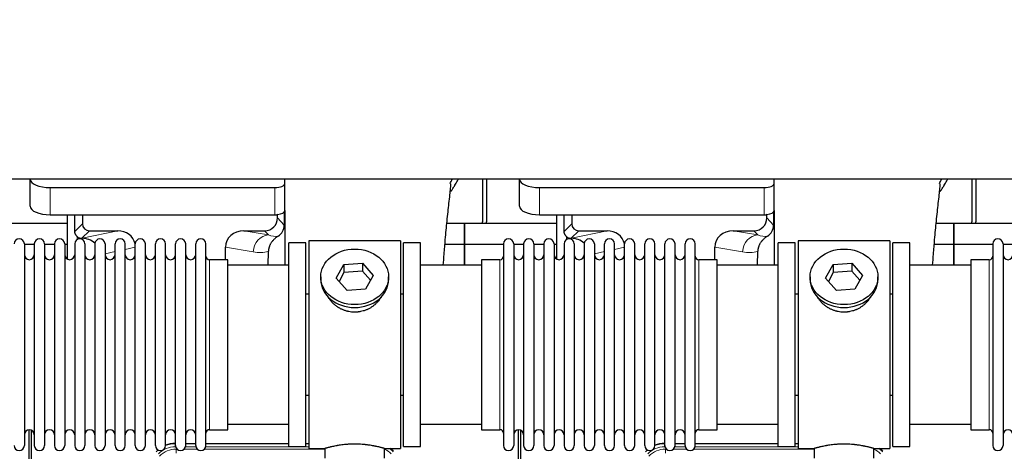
# Model space of a CAD drawing. Header units: inches. Extents: x 0 to 29700, y -16 to 21000.
# Tile 32 of 235: x 4238 to 5224, y 8980 to 9413. Entities that reach past the tile are written whole.
import ezdxf

# ---------------------------------------------------------------- set-up
doc = ezdxf.new("R2010")
doc.units = ezdxf.units.IN
doc.layers.add('1', color=7, linetype='Continuous', true_color=0xffffff)
doc.layers.add('254', color=7, linetype='Continuous', true_color=0xffffff)
doc.styles.add('latin_extended', font='simplex.shx')
doc.dimstyles.get("Standard").update_dxf_attribs({"dimtxt": 0.18, "dimasz": 0.18, "dimexe": 0.18, "dimexo": 0.0625, "dimgap": 0.09, "dimtad": 0, "dimtih": 1, "dimtoh": 1, "dimdec": 4, "dimzin": 0, "dimdsep": 46, "dimtxsty": 'Standard', "dimcen": 0.09, "dimadec": 0, "dimazin": 0, "dimtfac": 1, "dimtdec": 4, "dimtofl": 0, "dimtmove": 0, "dimatfit": 3, "dimfxl": 1, "dimtolj": 1, "dimtzin": 0, "dimarcsym": 0})

# ---------------------------------------------------------------- blocks, each defined once
blk = doc.blocks.new('_U12')
at = {"layer": '254', "color": 3, "linetype": 'Continuous', "lineweight": 13, "transparency": 16777216}
for p, q in [((1783.27, 10165.25), (703.27, 10165.25)), ((753.27, 9002.25), (753.27, 9990.25)), ((7488.27, 8827.25), (703.27, 8827.25))]:
    blk.add_line(p, q, dxfattribs=at)
at = {"layer": '254', "color": 3, "transparency": 16777216}
for points in [[(782.43, 9990.25), (724.1, 9990.25), (753.27, 10165.25)], [(724.1, 9002.25), (782.43, 9002.25), (753.27, 8827.25)]]:
    blk.add_solid(points, dxfattribs=at)
at = {"layer": 'Defpoints', "color": 0, "transparency": 16777216}
for p in [(753.27, 10165.25), (1833.27, 10165.25), (7538.27, 8827.25)]:
    blk.add_point(p, dxfattribs=at)
at = {"layer": '254', "color": 2, "lineweight": 13, "transparency": 16777216, "insert": (490.77, 9204.58), "char_height": 175, "attachment_point": 1, "rotation": 90, "style": 'latin_extended'}
blk.add_mtext('\\A1;\\C2;1338', dxfattribs=at)

msp = doc.modelspace()

# ---------------------------------------------------------------- linework, layer by layer
at = {"layer": '1', "color": 2, "linetype": 'Continuous', "lineweight": 25}
for p, q in [((7232.267, 9253.15), (2706.267, 9253.15)), ((4248.317, 9253.151), (4248.317, 9253.053)), ((4248.317, 9225.865), (4248.317, 9253.053)), ((4503.317, 9248.827), (4503.317, 9253.151)), ((4503.317, 9221.638), (4503.317, 9248.827)), ((4701.267, 9253.151), (4701.267, 9210.25)), ((4705.267, 9253.151), (4705.267, 9210.25)), ((4738.317, 9253.151), (4738.317, 9253.053)), ((4738.317, 9225.865), (4738.317, 9253.053)), ((4993.317, 9248.827), (4993.317, 9253.151)), ((4993.317, 9221.638), (4993.317, 9248.827)), ((5191.267, 9253.151), (5191.267, 9210.25)), ((5195.267, 9253.151), (5195.267, 9210.25)), ((4268.317, 9244.6), (4493.317, 9244.6)), ((4758.317, 9244.6), (4983.317, 9244.6)), ((4502.794, 9220.29), (4502.739, 9206.842)), ((4503.317, 9221.638), (4503.317, 9166.751)), ((4992.794, 9220.29), (4992.739, 9206.842)), ((4993.317, 9221.638), (4993.317, 9166.751)), ((4268.317, 9217.411), (4493.317, 9217.411)), ((4285.25, 9217.411), (4285.25, 9173.142)), ((4300.627, 9217.411), (4300.627, 9208.311)), ((4496.032, 9214.298), (4496.032, 9218.014)), ((4758.317, 9217.411), (4983.317, 9217.411)), ((4775.25, 9217.411), (4775.25, 9173.142)), ((4790.627, 9217.411), (4790.627, 9208.311)), ((4986.032, 9214.298), (4986.032, 9218.014)), ((4285.254, 9208.725), (4193.267, 9208.725)), ((4307.601, 9201.337), (4336.062, 9201.337)), ((4462.23, 9201.337), (4483.081, 9201.337)), ((4683.267, 9208.725), (4665.562, 9208.725)), ((4683.267, 9208.725), (4683.267, 9187.75)), ((4775.254, 9208.725), (4683.267, 9208.725)), ((4683.267, 9187.75), (4683.267, 9208.725)), ((4797.601, 9201.337), (4826.062, 9201.337)), ((4952.23, 9201.337), (4973.081, 9201.337)), ((5173.267, 9208.725), (5155.562, 9208.725)), ((5173.267, 9187.75), (5173.267, 9208.725)), ((5173.267, 9208.725), (5173.267, 9187.75)), ((5265.254, 9208.725), (5173.267, 9208.725)), ((4300.062, 9193.798), (4300.22, 9193.798)), ((4524.267, 9189.25), (4507.267, 9189.25)), ((4507.267, 8985.25), (4507.267, 9189.25)), ((4524.267, 8985.25), (4524.267, 9189.25)), ((4619.267, 9191.25), (4527.267, 9191.25)), ((4527.267, 9191.25), (4527.267, 8983.25)), ((4619.267, 9191.25), (4619.267, 8983.25)), ((4639.267, 9189.25), (4622.267, 9189.25)), ((4622.267, 8985.25), (4622.267, 9189.25)), ((4639.267, 8985.25), (4639.267, 9189.25)), ((4790.062, 9193.798), (4790.22, 9193.798)), ((5014.267, 9189.25), (4997.267, 9189.25)), ((4997.267, 8985.25), (4997.267, 9189.25)), ((5014.267, 8985.25), (5014.267, 9189.25)), ((5109.267, 9191.25), (5017.267, 9191.25)), ((5017.267, 9191.25), (5017.267, 8983.25)), ((5109.267, 9191.25), (5109.267, 8983.25)), ((5129.267, 9189.25), (5112.267, 9189.25)), ((5112.267, 8985.25), (5112.267, 9189.25)), ((5129.267, 8985.25), (5129.267, 9189.25)), ((4242.467, 9188.15), (4242.467, 8986.35)), ((4252.467, 9187.75), (4242.467, 9187.75)), ((4252.467, 9188.15), (4252.467, 8986.35)), ((4262.667, 9188.15), (4262.667, 8986.35)), ((4272.666, 9187.75), (4262.668, 9187.75)), ((4272.667, 9188.15), (4272.667, 8986.35)), ((4285.248, 9187.75), (4282.866, 9187.75)), ((4282.867, 9188.15), (4282.867, 8986.35)), ((4292.867, 9188.15), (4292.867, 8986.35)), ((4303.067, 9188.15), (4303.067, 8986.35)), ((4313.067, 9188.15), (4313.067, 8986.35)), ((4323.267, 9188.15), (4323.267, 8986.35)), ((4333.267, 8986.35), (4333.267, 9188.15)), ((4343.467, 8986.35), (4343.467, 9188.15)), ((4353.467, 8986.35), (4353.467, 9188.15)), ((4363.667, 8986.35), (4363.667, 9188.15)), ((4373.667, 8986.35), (4373.667, 9188.15)), ((4383.867, 8986.35), (4383.867, 9188.15)), ((4393.867, 8986.35), (4393.867, 9188.15)), ((4404.067, 8986.35), (4404.067, 9188.15)), ((4414.067, 8986.35), (4414.067, 9188.15)), ((4424.267, 8986.35), (4424.267, 9188.15)), ((4443.893, 9172.4), (4443.893, 9184.95)), ((4486.782, 9180.45), (4486.416, 9166.75)), ((4683.267, 9187.75), (4663.64, 9187.75)), ((4683.267, 9187.75), (4683.267, 9166.749)), ((4722.269, 9187.75), (4683.267, 9187.75)), ((4683.267, 9166.75), (4683.267, 9187.75)), ((4722.267, 9188.15), (4722.267, 8986.35)), ((4732.467, 9188.15), (4732.467, 8986.35)), ((4742.467, 9187.75), (4732.467, 9187.75)), ((4742.467, 9188.15), (4742.467, 8986.35)), ((4752.667, 9188.15), (4752.667, 8986.35)), ((4762.666, 9187.75), (4752.668, 9187.75)), ((4762.667, 9188.15), (4762.667, 8986.35)), ((4775.248, 9187.75), (4772.866, 9187.75)), ((4772.867, 9188.15), (4772.867, 8986.35)), ((4782.867, 9188.15), (4782.867, 8986.35)), ((4793.067, 9188.15), (4793.067, 8986.35)), ((4803.067, 9188.15), (4803.067, 8986.35)), ((4813.267, 9188.15), (4813.267, 8986.35)), ((4823.267, 8986.35), (4823.267, 9188.15)), ((4833.467, 8986.35), (4833.467, 9188.15)), ((4843.467, 8986.35), (4843.467, 9188.15)), ((4853.667, 8986.35), (4853.667, 9188.15)), ((4863.667, 8986.35), (4863.667, 9188.15)), ((4873.867, 8986.35), (4873.867, 9188.15)), ((4883.867, 8986.35), (4883.867, 9188.15)), ((4894.067, 8986.35), (4894.067, 9188.15)), ((4904.067, 8986.35), (4904.067, 9188.15)), ((4914.267, 8986.35), (4914.267, 9188.15)), ((4933.893, 9172.4), (4933.893, 9184.95)), ((4976.782, 9180.45), (4976.416, 9166.75)), ((5173.267, 9187.75), (5153.64, 9187.75)), ((5173.267, 9166.75), (5173.267, 9187.75)), ((5212.269, 9187.75), (5173.267, 9187.75)), ((5173.267, 9187.75), (5173.267, 9166.749)), ((5212.267, 9188.15), (5212.267, 8986.35)), ((5222.467, 9188.15), (5222.467, 8986.35)), ((5232.467, 9187.75), (5222.467, 9187.75)), ((4446.267, 9172.4), (4427.767, 9172.4)), ((4446.267, 9002.1), (4446.267, 9172.4)), ((4718.767, 9172.4), (4700.267, 9172.4)), ((4700.267, 9172.4), (4700.267, 9002.1)), ((4936.267, 9172.4), (4917.767, 9172.4)), ((4936.267, 9002.1), (4936.267, 9172.4)), ((5208.767, 9172.4), (5190.267, 9172.4)), ((5190.267, 9172.4), (5190.267, 9002.1)), ((4507.267, 9166.75), (4446.262, 9166.75)), ((4554.876, 9153.778), (4562.547, 9167.545)), ((4562.547, 9167.545), (4580.939, 9168.987)), ((4562.547, 9167.545), (4562.547, 9159.515)), ((4580.939, 9160.957), (4562.547, 9159.515)), ((4580.939, 9168.987), (4580.939, 9160.957)), ((4580.939, 9168.987), (4591.658, 9156.661)), ((4588.931, 9151.767), (4580.939, 9160.957)), ((4700.273, 9166.75), (4639.267, 9166.75)), ((4997.267, 9166.75), (4936.262, 9166.75)), ((5044.876, 9153.778), (5052.547, 9167.545)), ((5052.547, 9167.545), (5070.939, 9168.987)), ((5052.547, 9167.545), (5052.547, 9159.515)), ((5070.939, 9160.957), (5052.547, 9159.515)), ((5070.939, 9168.987), (5070.939, 9160.957)), ((5070.939, 9168.987), (5081.658, 9156.661)), ((5078.931, 9151.767), (5070.939, 9160.957)), ((5190.273, 9166.75), (5129.267, 9166.75)), ((4539.267, 9155.219), (4539.267, 9152.351)), ((4565.596, 9141.452), (4554.876, 9153.778)), ((4562.547, 9159.515), (4557.603, 9150.642)), ((4591.658, 9156.661), (4583.987, 9142.893)), ((4607.267, 9152.351), (4607.267, 9155.219)), ((5029.267, 9155.219), (5029.267, 9152.351)), ((5055.596, 9141.452), (5044.876, 9153.778)), ((5052.547, 9159.515), (5047.603, 9150.642)), ((5081.658, 9156.661), (5073.987, 9142.893)), ((5097.267, 9152.351), (5097.267, 9155.219)), ((4583.987, 9142.893), (4565.596, 9141.452)), ((5073.987, 9142.893), (5055.596, 9141.452)), ((4524.267, 9138.25), (4527.267, 9138.25)), ((4619.267, 9138.25), (4622.268, 9138.25)), ((5014.267, 9138.25), (5017.267, 9138.25)), ((5109.267, 9138.25), (5112.268, 9138.25)), ((4527.267, 9036.25), (4524.267, 9036.25)), ((4622.268, 9036.25), (4619.267, 9036.25)), ((5017.267, 9036.25), (5014.267, 9036.25)), ((5112.268, 9036.25), (5109.267, 9036.25)), ((4247.266, 8601.509), (4247.266, 9002.089)), ((4427.767, 9002.1), (4446.267, 9002.1)), ((4446.262, 9007.75), (4507.267, 9007.75)), ((4639.267, 9007.75), (4700.273, 9007.75)), ((4700.267, 9002.1), (4718.767, 9002.1)), ((4737.266, 8601.509), (4737.266, 9002.089)), ((4917.767, 9002.1), (4936.267, 9002.1)), ((4936.262, 9007.75), (4997.267, 9007.75)), ((5129.267, 9007.75), (5190.273, 9007.75)), ((5190.267, 9002.1), (5208.767, 9002.1)), ((4249.266, 9001.761), (4249.266, 8578.251)), ((4739.266, 9001.761), (4739.266, 8578.251)), ((4393.507, 8988.351), (4393.869, 8988.351)), ((4404.069, 8988.351), (4414.067, 8988.351)), ((4424.268, 8988.351), (4507.264, 8988.351)), ((4507.267, 8985.25), (4524.267, 8985.25)), ((4524.264, 8988.351), (4527.266, 8988.351)), ((4527.267, 8983.25), (4543.267, 8983.25)), ((4543.267, 8983.25), (4543.267, 8973.75)), ((4602.862, 8983.25), (4619.267, 8983.25)), ((4603.267, 8973.75), (4603.267, 8983.366)), ((4622.267, 8985.25), (4639.267, 8985.25)), ((4883.507, 8988.351), (4883.869, 8988.351)), ((4894.069, 8988.351), (4904.067, 8988.351)), ((4914.268, 8988.351), (4997.264, 8988.351)), ((4997.267, 8985.25), (5014.267, 8985.25)), ((5014.264, 8988.351), (5017.266, 8988.351)), ((5017.267, 8983.25), (5033.267, 8983.25)), ((5033.267, 8983.25), (5033.267, 8973.75)), ((5092.862, 8983.25), (5109.267, 8983.25)), ((5093.267, 8973.75), (5093.267, 8983.366)), ((5112.267, 8985.25), (5129.267, 8985.25))]:
    msp.add_line(p, q, dxfattribs=at)
at = {"layer": '1', "color": 110, "linetype": 'Continuous', "lineweight": 13}
for p, q in [((4268.317, 9217.411), (4268.317, 9244.6)), ((4493.317, 9217.411), (4493.317, 9244.6)), ((4758.317, 9217.411), (4758.317, 9244.6)), ((4983.317, 9217.411), (4983.317, 9244.6)), ((4496.032, 9214.298), (4502.739, 9206.842)), ((4986.032, 9214.298), (4992.739, 9206.842)), ((4293.009, 9200.693), (4300.627, 9208.311)), ((4307.601, 9201.337), (4300.062, 9193.798)), ((4300.22, 9193.798), (4336.062, 9201.337)), ((4462.23, 9201.337), (4486.873, 9197.122)), ((4486.873, 9197.122), (4483.081, 9201.337)), ((4783.009, 9200.693), (4790.627, 9208.311)), ((4797.601, 9201.337), (4790.062, 9193.798)), ((4790.22, 9193.798), (4826.062, 9201.337)), ((4952.23, 9201.337), (4976.873, 9197.122)), ((4976.873, 9197.122), (4973.081, 9201.337)), ((4295.458, 9192.59), (4295.458, 9195.503)), ((4785.458, 9192.59), (4785.458, 9195.503)), ((4333.268, 9180.513), (4323.268, 9178.409)), ((4353.467, 9184.761), (4343.467, 9182.658)), ((4471.738, 9180.187), (4443.893, 9184.95)), ((4823.268, 9180.513), (4813.268, 9178.409)), ((4843.467, 9184.761), (4833.467, 9182.658)), ((4961.738, 9180.187), (4933.893, 9184.95)), ((4427.767, 9002.1), (4427.767, 9172.4)), ((4718.767, 9172.4), (4718.767, 9002.1)), ((4917.767, 9002.1), (4917.767, 9172.4)), ((5208.767, 9172.4), (5208.767, 9002.1)), ((4393.507, 8988.351), (4393.663, 8987.976)), ((4393.663, 8987.976), (4393.868, 8987.976)), ((4393.663, 8984.98), (4393.663, 8987.976)), ((4394.055, 8984.98), (4393.663, 8984.98)), ((4394.639, 8982.623), (4395.487, 8982.623)), ((4394.639, 8978.628), (4394.639, 8982.623)), ((4402.449, 8982.623), (4415.687, 8982.623)), ((4414.256, 8984.98), (4403.882, 8984.98)), ((4404.068, 8987.976), (4414.069, 8987.976)), ((4422.649, 8982.623), (4543.265, 8982.623)), ((4527.266, 8984.98), (4424.082, 8984.98)), ((4424.269, 8987.976), (4507.264, 8987.976)), ((4524.266, 8987.976), (4527.266, 8987.976)), ((4883.507, 8988.351), (4883.663, 8987.976)), ((4883.663, 8987.976), (4883.868, 8987.976)), ((4883.663, 8984.98), (4883.663, 8987.976)), ((4884.055, 8984.98), (4883.663, 8984.98)), ((4884.639, 8982.623), (4885.487, 8982.623)), ((4884.639, 8978.628), (4884.639, 8982.623)), ((4892.449, 8982.623), (4905.687, 8982.623)), ((4904.256, 8984.98), (4893.882, 8984.98)), ((4894.068, 8987.976), (4904.069, 8987.976)), ((4912.649, 8982.623), (5033.265, 8982.623)), ((5017.266, 8984.98), (4914.082, 8984.98)), ((4914.269, 8987.976), (4997.264, 8987.976)), ((5014.266, 8987.976), (5017.266, 8987.976))]:
    msp.add_line(p, q, dxfattribs=at)
at = {"layer": '1', "color": 2, "linetype": 'Continuous', "lineweight": 25}
for centre, radius, start, end in [((4679.267, 9210.25), 22, 356.024531, 0), ((4683.267, 9210.25), 22, 356.024531, 0), ((5169.267, 9210.25), 22, 356.024531, 0), ((5173.267, 9210.25), 22, 356.024531, 0), ((4237.367, 9188.15), 5.1, 0, 180), ((4257.567, 9188.15), 5.1, 0, 180), ((4277.767, 9188.15), 5.1, 0, 180), ((4297.967, 9188.15), 5.1, 0, 180), ((4318.167, 9188.15), 5.1, 0, 180), ((4338.367, 9188.15), 5.1, 0, 180), ((4358.567, 9188.15), 5.1, 0, 180), ((4378.767, 9188.15), 5.1, 0, 180), ((4398.967, 9188.15), 5.1, 0, 180), ((4419.167, 9188.15), 5.1, 0, 180), ((4727.367, 9188.15), 5.1, 0, 180), ((4747.567, 9188.15), 5.1, 0, 180), ((4767.767, 9188.15), 5.1, 0, 180), ((4787.967, 9188.15), 5.1, 0, 180), ((4808.167, 9188.15), 5.1, 0, 180), ((4828.367, 9188.15), 5.1, 0, 180), ((4848.567, 9188.15), 5.1, 0, 180), ((4868.767, 9188.15), 5.1, 0, 180), ((4888.967, 9188.15), 5.1, 0, 180), ((4909.167, 9188.15), 5.1, 0, 180), ((5217.367, 9188.15), 5.1, 0, 180), ((4247.467, 9177.4), 5, 180, 0), ((4267.667, 9177.4), 5, 180, 0), ((4287.867, 9177.4), 5, 180, 0), ((4308.067, 9177.4), 5, 180, 0), ((4328.267, 9177.4), 5, 180, 0), ((4348.467, 9177.4), 5, 180, 0), ((4368.667, 9177.4), 5, 180, 0), ((4388.867, 9177.4), 5, 180, 0), ((4409.067, 9177.4), 5, 180, 0), ((4427.767, 9175.9), 3.5, 180, 270), ((4718.767, 9175.9), 3.5, 270, 0), ((4737.467, 9177.4), 5, 180, 0), ((4757.667, 9177.4), 5, 180, 0), ((4777.867, 9177.4), 5, 180, 0), ((4798.067, 9177.4), 5, 180, 0), ((4818.267, 9177.4), 5, 180, 0), ((4838.467, 9177.4), 5, 180, 0), ((4858.667, 9177.4), 5, 180, 0), ((4878.867, 9177.4), 5, 180, 0), ((4899.067, 9177.4), 5, 180, 0), ((4917.767, 9175.9), 3.5, 180, 270), ((5208.767, 9175.9), 3.5, 270, 0), ((5227.467, 9177.4), 5, 180, 0), ((4247.467, 8997.1), 5, 0, 180), ((4267.667, 8997.1), 5, 0, 180), ((4287.867, 8997.1), 5, 0, 180), ((4308.067, 8997.1), 5, 0, 180), ((4328.267, 8997.1), 5, 0, 180), ((4348.467, 8997.1), 5, 0, 180), ((4368.667, 8997.1), 5, 0, 180), ((4388.867, 8997.1), 5, 0, 180), ((4409.067, 8997.1), 5, 0, 180), ((4427.767, 8998.6), 3.5, 90, 180), ((4718.767, 8998.6), 3.5, 0, 90), ((4737.467, 8997.1), 5, 0, 180), ((4757.667, 8997.1), 5, 0, 180), ((4777.867, 8997.1), 5, 0, 180), ((4798.067, 8997.1), 5, 0, 180), ((4818.267, 8997.1), 5, 0, 180), ((4838.467, 8997.1), 5, 0, 180), ((4858.667, 8997.1), 5, 0, 180), ((4878.867, 8997.1), 5, 0, 180), ((4899.067, 8997.1), 5, 0, 180), ((4917.767, 8998.6), 3.5, 90, 180), ((5208.767, 8998.6), 3.5, 0, 90), ((5227.467, 8997.1), 5, 0, 180), ((4237.367, 8986.35), 5.1, 180, 0), ((4257.567, 8986.35), 5.1, 180, 0), ((4277.767, 8986.35), 5.1, 180, 0), ((4297.967, 8986.35), 5.1, 180, 0), ((4318.167, 8986.35), 5.1, 180, 0), ((4338.367, 8986.35), 5.1, 180, 0), ((4358.567, 8986.35), 5.1, 180, 0), ((4378.767, 8986.35), 5.1, 180, 0), ((4398.967, 8986.35), 5.1, 180, 0), ((4419.167, 8986.35), 5.1, 180, 0), ((4727.367, 8986.35), 5.1, 180, 0), ((4747.567, 8986.35), 5.1, 180, 0), ((4767.767, 8986.35), 5.1, 180, 0), ((4787.967, 8986.35), 5.1, 180, 0), ((4808.167, 8986.35), 5.1, 180, 0), ((4828.367, 8986.35), 5.1, 180, 0), ((4848.567, 8986.35), 5.1, 180, 0), ((4868.767, 8986.35), 5.1, 180, 0), ((4888.967, 8986.35), 5.1, 180, 0), ((4909.167, 8986.35), 5.1, 180, 0), ((5217.367, 8986.35), 5.1, 180, 0)]:
    msp.add_arc(centre, radius, start, end, dxfattribs=at)
for centre, major_axis, ratio, start_param, end_param in [((4268.317, 9253.053), (-20, 0), 0.4226815, 0, 1.5707963), ((4493.317, 9248.827), (-10, 0), 0.4226815, 1.5707963, 3.1415927), ((4758.317, 9253.053), (-20, 0), 0.4226815, 0, 1.5707963), ((4983.317, 9248.827), (-10, 0), 0.4226815, 1.5707963, 3.1415927), ((4268.317, 9225.865), (-20, 0), 0.4226815, 0, 1.5707963), ((4493.317, 9221.638), (-10, 0), 0.4226815, 1.8474697, 3.1415927), ((4758.317, 9225.865), (-20, 0), 0.4226815, 0, 1.5707963), ((4983.317, 9221.638), (-10, 0), 0.4226815, 1.8474697, 3.1415927), ((4295.458, 8767.127), (10.169, -1338.72), 0.0006671, 1.9006036, 1.9138344), ((4482.992, 9214.387), (-8.754, 9.732), 0.993147, 2.4124357, 3.9763944), ((4493.317, 9221.638), (-10, 0), 0.4226815, 1.5707963, 1.7425489), ((4493.317, 9240.784), (0, 23.658), 0.4226815, 3.3133452, 3.4165375), ((4785.458, 8767.12), (10.169, -1338.733), 0.0006671, 1.9006064, 1.9138372), ((4972.992, 9214.387), (-8.754, 9.732), 0.993147, 2.4124357, 3.9763944), ((4983.317, 9221.638), (-10, 0), 0.4226815, 1.5707963, 1.7425489), ((4983.317, 9240.784), (0, 23.658), 0.4226815, 3.3133452, 3.4165375), ((4307.654, 9208.364), (4.987, 4.987), 0.9924325, 2.3599928, 3.9231925), ((4335.446, 9184.272), (-18.076, -3.802), 0.9203203, 3.1559659, 4.4876926), ((4462.988, 9184.272), (18.879, -3.229), 0.8876007, 1.7611606, 3.2922561), ((4489.699, 9206.93), (12.412, -4.015), 0.9953148, 5.572067, 6.5905896), ((4797.654, 9208.364), (4.987, 4.987), 0.9924325, 2.3599928, 3.9231925), ((4825.446, 9184.272), (-18.076, -3.802), 0.9203203, 3.1559659, 4.4876926), ((4952.988, 9184.272), (18.879, -3.229), 0.8876007, 1.7611606, 3.2922561), ((4979.699, 9206.93), (12.412, -4.015), 0.9953148, 5.572067, 6.5905896), ((4300.062, 9200.771), (-7.027, 0), 0.9924325, 0.8563441, 1.5707963), ((4300.22, 9176.863), (-18.402, 0), 0.9203203, 3.9349859, 4.712389), ((4790.062, 9200.771), (-7.027, 0), 0.9924325, 0.8563441, 1.5707963), ((4790.22, 9176.863), (-18.402, 0), 0.9203203, 3.9349859, 4.712389), ((4573.267, 9152.351), (34, 0), 0.819152, 3.1416663, 6.2831608), ((5063.267, 9152.351), (34, 0), 0.819152, 3.1416663, 6.2831608), ((4393.538, 8961.314, 0), (10.349, -24.985), 0.998395, 2.7494612, 3.1145601), ((4592.996, 8961.314, 0), (-10.349, -24.985), 0.998395, 2.7494612, 2.9094018), ((4883.538, 8961.314, 0), (10.349, -24.985), 0.998395, 2.7494612, 3.1145601), ((5082.996, 8961.314, 0), (-10.349, -24.985), 0.998395, 2.7494612, 2.9094018)]:
    msp.add_ellipse(centre, major_axis=major_axis, ratio=ratio, start_param=start_param, end_param=end_param, dxfattribs=at)
at = {"layer": '1', "color": 110, "linetype": 'Continuous', "lineweight": 13}
for centre, major_axis, ratio, start_param, end_param in [((4486.873, 9180.187), (-2.866, -16.757), 0.8876007, 3.3319569, 4.8630524), ((4486.629, 9210.343), (17.605, -10.298), 0.5880236, 5.056727, 5.602163), ((4976.873, 9180.187), (-2.866, -16.757), 0.8876007, 3.3319569, 4.8630524), ((4976.629, 9210.343), (17.605, -10.298), 0.5880236, 5.056727, 5.602163), ((4471.494, 9210.343), (33.02, -17.025), 0.7759833, 5.0998257, 5.5373073), ((4961.494, 9210.343), (33.02, -17.025), 0.7759833, 5.0998257, 5.5373073), ((4393.69, 8960.947, 0), (9.199, -22.209), 0.998395, 2.7494612, 3.5337241), ((4394.666, 8958.59, 0), (-9.199, 22.209), 0.998395, 5.8910538, 6.6753168), ((4393.69, 8960.947, 0), (10.345, -24.976), 0.9987509, 2.7494612, 3.1209322), ((4592.844, 8960.947, 0), (-9.199, -22.209), 0.998395, 2.7494612, 3.0857139), ((4592.844, 8960.947, 0), (-10.345, -24.976), 0.9987509, 2.7494612, 2.9335669), ((4883.69, 8960.947, 0), (9.199, -22.209), 0.998395, 2.7494612, 3.5337241), ((4884.666, 8958.59, 0), (-9.199, 22.209), 0.998395, 5.8910538, 6.6753168), ((4883.69, 8960.947, 0), (10.345, -24.976), 0.9987509, 2.7494612, 3.1209322), ((5082.844, 8960.947, 0), (-9.199, -22.209), 0.998395, 2.7494612, 3.0857139), ((5082.844, 8960.947), (-10.345, -24.976), 0.9987509, 2.7494612, 2.9335669), ((4393.69, 8960.947, 0), (10.345, -24.976), 0.9987509, 3.439392, 3.5337241), ((4883.69, 8960.947, 0), (10.345, -24.976), 0.9987509, 3.439392, 3.5337241)]:
    msp.add_ellipse(centre, major_axis=major_axis, ratio=ratio, start_param=start_param, end_param=end_param, dxfattribs=at)
at = {"layer": '1', "color": 2, "linetype": 'Continuous', "lineweight": 25}
for centre in [(4573.267, 9155.219), (5063.267, 9155.219)]:
    msp.add_ellipse(centre, major_axis=(34, 0), ratio=0.819152, dxfattribs=at)
for points in [[(4668.708, 9248.553), (4669.499, 9250.02), (4670.238, 9251.506), (4670.923, 9253.005)], [(5158.708, 9248.553), (5159.499, 9250.02), (5160.238, 9251.506), (5160.923, 9253.005)]]:
    msp.add_open_spline(points, degree=3, dxfattribs=at)
for points, knots in [([(4669.667, 9240.761), (4670.083, 9241.335), (4670.985, 9242.617), (4671.85, 9243.932), (4672.542, 9245.026), (4672.77, 9245.393), (4673.107, 9245.948), (4673.219, 9246.133), (4673.44, 9246.504), (4673.99, 9247.433), (4674.94, 9249.122), (4675.958, 9251.086), (4676.548, 9252.302), (4676.76, 9252.751)], [0, 0, 0, 0, 0.1531065, 0.3380178, 0.3380178, 0.4304734, 0.4304734, 0.4767012, 0.4767012, 0.522929, 0.7078402, 0.8927515, 1, 1, 1, 1]), ([(5159.667, 9240.761), (5160.083, 9241.335), (5160.985, 9242.617), (5161.85, 9243.932), (5162.542, 9245.026), (5162.77, 9245.393), (5163.107, 9245.948), (5163.219, 9246.133), (5163.44, 9246.504), (5163.99, 9247.433), (5164.94, 9249.122), (5165.958, 9251.086), (5166.548, 9252.302), (5166.76, 9252.751)], [0, 0, 0, 0, 0.1531065, 0.3380178, 0.3380178, 0.4304734, 0.4304734, 0.4767012, 0.4767012, 0.522929, 0.7078402, 0.8927515, 1, 1, 1, 1]), ([(4661.971, 9166.867), (4662.249, 9170.588), (4662.921, 9179.394), (4664.184, 9194.482), (4665.87, 9212.484), (4667.914, 9230.556), (4669.241, 9242.986), (4669.733, 9247.853), (4669.52, 9248.22), (4669.465, 9248.237)], [0, 0, 0, 0, 0.0885493, 0.2132619, 0.388573, 0.591387, 0.8392089, 0.9705005, 1, 1, 1, 1]), ([(5151.971, 9166.867), (5152.249, 9170.588), (5152.921, 9179.394), (5154.184, 9194.482), (5155.87, 9212.484), (5157.914, 9230.556), (5159.241, 9242.986), (5159.733, 9247.853), (5159.52, 9248.22), (5159.465, 9248.237)], [0, 0, 0, 0, 0.0885493, 0.2132619, 0.388573, 0.591387, 0.8392089, 0.9705005, 1, 1, 1, 1]), ([(4295.458, 9195.503), (4295.268, 9195.667), (4295.089, 9195.838), (4294.75, 9196.195), (4294.591, 9196.382), (4294.292, 9196.771), (4294.152, 9196.973), (4294.006, 9197.21), (4293.99, 9197.236), (4293.959, 9197.289), (4293.943, 9197.316), (4293.897, 9197.396), (4293.806, 9197.558), (4293.722, 9197.722), (4293.564, 9198.053), (4293.471, 9198.279), (4293.309, 9198.74), (4293.241, 9198.975), (4293.171, 9199.276), (4293.158, 9199.336), (4293.133, 9199.458), (4293.121, 9199.519), (4293.089, 9199.703), (4293.071, 9199.825), (4293.027, 9200.195), (4293.011, 9200.443), (4293.009, 9200.693)], [0, 0, 0, 0, 0.125, 0.125, 0.25, 0.25, 0.375, 0.375, 0.390625, 0.390625, 0.40625, 0.40625, 0.4375, 0.5, 0.5, 0.625, 0.625, 0.75, 0.75, 0.78125, 0.78125, 0.8125, 0.8125, 0.875, 0.875, 1, 1, 1, 1]), ([(4785.458, 9195.503), (4785.268, 9195.667), (4785.089, 9195.838), (4784.75, 9196.195), (4784.591, 9196.382), (4784.292, 9196.771), (4784.152, 9196.973), (4784.006, 9197.21), (4783.99, 9197.236), (4783.959, 9197.289), (4783.943, 9197.316), (4783.897, 9197.396), (4783.806, 9197.558), (4783.722, 9197.722), (4783.564, 9198.053), (4783.471, 9198.279), (4783.309, 9198.74), (4783.241, 9198.975), (4783.171, 9199.276), (4783.158, 9199.336), (4783.133, 9199.458), (4783.121, 9199.519), (4783.089, 9199.703), (4783.071, 9199.825), (4783.027, 9200.195), (4783.011, 9200.443), (4783.009, 9200.693)], [0, 0, 0, 0, 0.125, 0.125, 0.25, 0.25, 0.375, 0.375, 0.390625, 0.390625, 0.40625, 0.40625, 0.4375, 0.5, 0.5, 0.625, 0.625, 0.75, 0.75, 0.78125, 0.78125, 0.8125, 0.8125, 0.875, 0.875, 1, 1, 1, 1]), ([(4496.495, 9195.825), (4496.154, 9195.619), (4495.486, 9195.19), (4494.524, 9194.5), (4493.603, 9193.763), (4493.016, 9193.24), (4492.443, 9192.7), (4492.164, 9192.422), (4491.62, 9191.849), (4491.355, 9191.554), (4491.034, 9191.174), (4490.97, 9191.097), (4490.844, 9190.943), (4490.656, 9190.711), (4490.475, 9190.476), (4490.119, 9190.001), (4489.667, 9189.357), (4489.256, 9188.689), (4488.867, 9188.01), (4488.684, 9187.664), (4488.339, 9186.961), (4488.177, 9186.603), (4487.878, 9185.874), (4487.74, 9185.504), (4487.583, 9185.032), (4487.553, 9184.937), (4487.508, 9184.794), (4487.493, 9184.746), (4487.464, 9184.651), (4487.393, 9184.412), (4487.327, 9184.172), (4487.179, 9183.595), (4487.095, 9183.207), (4486.956, 9182.428), (4486.9, 9182.036), (4486.818, 9181.247), (4486.792, 9180.85), (4486.782, 9180.45)], [0, 0, 0, 0, 0.0625, 0.125, 0.1875, 0.25, 0.25, 0.3125, 0.3125, 0.375, 0.375, 0.390625, 0.390625, 0.40625, 0.4375, 0.4375, 0.5, 0.5625, 0.5625, 0.625, 0.625, 0.6875, 0.6875, 0.75, 0.75, 0.765625, 0.765625, 0.7734375, 0.7734375, 0.78125, 0.8125, 0.8125, 0.875, 0.875, 0.9375, 0.9375, 1, 1, 1, 1]), ([(4986.495, 9195.825), (4986.154, 9195.619), (4985.486, 9195.19), (4984.524, 9194.5), (4983.603, 9193.763), (4983.016, 9193.24), (4982.443, 9192.7), (4982.164, 9192.422), (4981.62, 9191.849), (4981.355, 9191.554), (4981.034, 9191.174), (4980.97, 9191.097), (4980.844, 9190.943), (4980.656, 9190.711), (4980.475, 9190.476), (4980.119, 9190.001), (4979.667, 9189.357), (4979.256, 9188.689), (4978.867, 9188.01), (4978.684, 9187.664), (4978.339, 9186.961), (4978.177, 9186.603), (4977.878, 9185.874), (4977.74, 9185.504), (4977.583, 9185.032), (4977.553, 9184.937), (4977.508, 9184.794), (4977.493, 9184.746), (4977.464, 9184.651), (4977.393, 9184.412), (4977.327, 9184.172), (4977.179, 9183.595), (4977.095, 9183.207), (4976.956, 9182.428), (4976.9, 9182.036), (4976.818, 9181.247), (4976.792, 9180.85), (4976.782, 9180.45)], [0, 0, 0, 0, 0.0625, 0.125, 0.1875, 0.25, 0.25, 0.3125, 0.3125, 0.375, 0.375, 0.390625, 0.390625, 0.40625, 0.4375, 0.4375, 0.5, 0.5625, 0.5625, 0.625, 0.625, 0.6875, 0.6875, 0.75, 0.75, 0.765625, 0.765625, 0.7734375, 0.7734375, 0.78125, 0.8125, 0.8125, 0.875, 0.875, 0.9375, 0.9375, 1, 1, 1, 1]), ([(4576.125, 9119.927), (4575.133, 9119.833), (4574.145, 9119.789), (4572.176, 9119.796), (4571.195, 9119.847), (4569.241, 9120.045), (4568.267, 9120.192), (4567.054, 9120.435), (4566.812, 9120.487), (4566.449, 9120.569), (4566.328, 9120.597), (4566.087, 9120.654), (4565.485, 9120.802), (4564.891, 9120.967), (4563.481, 9121.395), (4562.561, 9121.723), (4560.758, 9122.463), (4559.876, 9122.873), (4558.582, 9123.551), (4558.155, 9123.787), (4557.628, 9124.095), (4557.523, 9124.157), (4557.314, 9124.283), (4557.001, 9124.473), (4556.693, 9124.668), (4555.676, 9125.327), (4554.895, 9125.886), (4553.395, 9127.064), (4552.677, 9127.683), (4551.303, 9128.98), (4550.647, 9129.658), (4549.4, 9131.072), (4548.82, 9131.797), (4547.74, 9133.279), (4547.241, 9134.036), (4546.498, 9135.29), (4546.228, 9135.777), (4545.975, 9136.27)], [0, 0, 0, 0, 0.0792205, 0.0792205, 0.1584409, 0.1584409, 0.2376614, 0.2376614, 0.2574665, 0.2574665, 0.2673691, 0.2673691, 0.2772716, 0.3168819, 0.3168819, 0.3961024, 0.3961024, 0.4753228, 0.4753228, 0.5149331, 0.5149331, 0.5248356, 0.5248356, 0.5347382, 0.5545433, 0.5545433, 0.6337638, 0.6337638, 0.7129842, 0.7129842, 0.7922047, 0.7922047, 0.8714252, 0.8714252, 0.9506456, 0.9506456, 1, 1, 1, 1]), ([(4600.165, 9135.531), (4600.005, 9135.242), (4599.839, 9134.954), (4599.608, 9134.569), (4599.549, 9134.472), (4599.429, 9134.277), (4599.247, 9133.987), (4599.06, 9133.7), (4598.679, 9133.129), (4598.415, 9132.754), (4597.596, 9131.645), (4597.013, 9130.928), (4595.773, 9129.537), (4595.116, 9128.865), (4594.247, 9128.053), (4593.983, 9127.812), (4593.713, 9127.575), (4593.532, 9127.417), (4593.441, 9127.338), (4592.984, 9126.949), (4592.612, 9126.647), (4591.476, 9125.765), (4590.692, 9125.212), (4589.071, 9124.177), (4588.235, 9123.694), (4586.94, 9123.024), (4586.502, 9122.811), (4585.834, 9122.504), (4585.609, 9122.404), (4585.27, 9122.258), (4585.157, 9122.21), (4584.929, 9122.115), (4584.815, 9122.068), (4583.786, 9121.653), (4582.859, 9121.33), (4580.979, 9120.773), (4580.026, 9120.539), (4578.578, 9120.257), (4578.092, 9120.175), (4577.358, 9120.069), (4577.113, 9120.036), (4576.62, 9119.977), (4576.373, 9119.951), (4576.125, 9119.927)], [0, 0, 0, 0, 0.0354008, 0.0354008, 0.0474583, 0.0474583, 0.0595158, 0.0836308, 0.0836308, 0.1318607, 0.1318607, 0.2283206, 0.2283206, 0.3247806, 0.3247806, 0.3488955, 0.360953, 0.360953, 0.3730105, 0.3730105, 0.4212405, 0.4212405, 0.5177004, 0.5177004, 0.6141603, 0.6141603, 0.6623903, 0.6623903, 0.6865053, 0.6865053, 0.6985627, 0.6985627, 0.7106202, 0.7106202, 0.8070802, 0.8070802, 0.9035401, 0.9035401, 0.95177, 0.95177, 0.975885, 0.975885, 1, 1, 1, 1]), ([(5066.125, 9119.927), (5065.133, 9119.833), (5064.145, 9119.789), (5062.176, 9119.796), (5061.195, 9119.847), (5059.241, 9120.045), (5058.267, 9120.192), (5057.054, 9120.435), (5056.812, 9120.487), (5056.449, 9120.569), (5056.328, 9120.597), (5056.087, 9120.654), (5055.485, 9120.802), (5054.891, 9120.967), (5053.481, 9121.395), (5052.561, 9121.723), (5050.758, 9122.463), (5049.876, 9122.873), (5048.582, 9123.551), (5048.155, 9123.787), (5047.628, 9124.095), (5047.523, 9124.157), (5047.314, 9124.283), (5047.001, 9124.473), (5046.693, 9124.668), (5045.676, 9125.327), (5044.895, 9125.886), (5043.395, 9127.064), (5042.677, 9127.683), (5041.303, 9128.98), (5040.647, 9129.658), (5039.4, 9131.072), (5038.82, 9131.797), (5037.74, 9133.279), (5037.241, 9134.036), (5036.498, 9135.29), (5036.228, 9135.777), (5035.975, 9136.27)], [0, 0, 0, 0, 0.0792205, 0.0792205, 0.1584409, 0.1584409, 0.2376614, 0.2376614, 0.2574665, 0.2574665, 0.2673691, 0.2673691, 0.2772716, 0.3168819, 0.3168819, 0.3961024, 0.3961024, 0.4753228, 0.4753228, 0.5149331, 0.5149331, 0.5248356, 0.5248356, 0.5347382, 0.5545433, 0.5545433, 0.6337638, 0.6337638, 0.7129842, 0.7129842, 0.7922047, 0.7922047, 0.8714252, 0.8714252, 0.9506456, 0.9506456, 1, 1, 1, 1]), ([(5090.165, 9135.531), (5090.005, 9135.242), (5089.839, 9134.954), (5089.608, 9134.569), (5089.549, 9134.472), (5089.429, 9134.277), (5089.247, 9133.987), (5089.06, 9133.7), (5088.679, 9133.129), (5088.415, 9132.754), (5087.596, 9131.645), (5087.013, 9130.928), (5085.773, 9129.537), (5085.116, 9128.865), (5084.247, 9128.053), (5083.983, 9127.812), (5083.713, 9127.575), (5083.532, 9127.417), (5083.441, 9127.338), (5082.984, 9126.949), (5082.612, 9126.647), (5081.476, 9125.765), (5080.692, 9125.212), (5079.071, 9124.177), (5078.235, 9123.694), (5076.94, 9123.024), (5076.502, 9122.811), (5075.834, 9122.504), (5075.609, 9122.404), (5075.27, 9122.258), (5075.157, 9122.21), (5074.929, 9122.115), (5074.815, 9122.068), (5073.786, 9121.653), (5072.859, 9121.33), (5070.979, 9120.773), (5070.026, 9120.539), (5068.578, 9120.257), (5068.092, 9120.175), (5067.358, 9120.069), (5067.113, 9120.036), (5066.62, 9119.977), (5066.373, 9119.951), (5066.125, 9119.927)], [0, 0, 0, 0, 0.0354008, 0.0354008, 0.0474583, 0.0474583, 0.0595158, 0.0836308, 0.0836308, 0.1318607, 0.1318607, 0.2283206, 0.2283206, 0.3247806, 0.3247806, 0.3488955, 0.360953, 0.360953, 0.3730105, 0.3730105, 0.4212405, 0.4212405, 0.5177004, 0.5177004, 0.6141603, 0.6141603, 0.6623903, 0.6623903, 0.6865053, 0.6865053, 0.6985627, 0.6985627, 0.7106202, 0.7106202, 0.8070802, 0.8070802, 0.9035401, 0.9035401, 0.95177, 0.95177, 0.975885, 0.975885, 1, 1, 1, 1]), ([(4603.267, 8983.25), (4603.267, 8983.25), (4603.219, 8983.264), (4603.076, 8983.306), (4603.015, 8983.323), (4602.906, 8983.354), (4602.847, 8983.371), (4602.781, 8983.39), (4602.736, 8983.402), (4602.712, 8983.409), (4602.494, 8983.471), (4602.253, 8983.539), (4601.681, 8983.697), (4601.351, 8983.788), (4600.6, 8983.989), (4600.18, 8984.099), (4599.656, 8984.234), (4599.597, 8984.249), (4599.478, 8984.279), (4599.418, 8984.295), (4599.235, 8984.341), (4599.111, 8984.372), (4598.731, 8984.467), (4598.468, 8984.532), (4597.653, 8984.73), (4597.072, 8984.867), (4595.837, 8985.147), (4595.183, 8985.29), (4594.145, 8985.507), (4593.79, 8985.579), (4593.334, 8985.669), (4593.243, 8985.688), (4593.058, 8985.724), (4592.781, 8985.778), (4592.499, 8985.831), (4591.553, 8986.009), (4590.771, 8986.148), (4589.153, 8986.415), (4588.319, 8986.544), (4587.028, 8986.726), (4586.154, 8986.844), (4585.253, 8986.954), (4584.682, 8987.019), (4584.567, 8987.032), (4584.338, 8987.058), (4583.993, 8987.096), (4583.646, 8987.132), (4582.951, 8987.203), (4582.485, 8987.247), (4581.078, 8987.37), (4580.129, 8987.44), (4578.207, 8987.553), (4577.235, 8987.597), (4576.005, 8987.634), (4575.634, 8987.644), (4575.201, 8987.653), (4575.014, 8987.656), (4574.89, 8987.658), (4574.828, 8987.659), (4574.268, 8987.668), (4573.772, 8987.671), (4572.289, 8987.671), (4571.306, 8987.657), (4569.351, 8987.599), (4568.38, 8987.556), (4566.931, 8987.471), (4566.45, 8987.439), (4565.73, 8987.387), (4565.49, 8987.368), (4565.131, 8987.34), (4565.012, 8987.33), (4564.774, 8987.31), (4564.655, 8987.3), (4563.589, 8987.207), (4562.664, 8987.112), (4560.857, 8986.905), (4559.974, 8986.792), (4558.251, 8986.549), (4557.41, 8986.42), (4556.488, 8986.268), (4556.386, 8986.251), (4556.182, 8986.216), (4555.879, 8986.165), (4555.581, 8986.113), (4554.99, 8986.009), (4554.605, 8985.938), (4553.474, 8985.726), (4552.754, 8985.583), (4551.378, 8985.296), (4550.722, 8985.153), (4549.944, 8984.977), (4549.714, 8984.924), (4549.488, 8984.872), (4549.339, 8984.837), (4549.265, 8984.819), (4548.897, 8984.733), (4548.614, 8984.665), (4547.796, 8984.467), (4547.293, 8984.34), (4546.371, 8984.104), (4545.952, 8983.994), (4545.387, 8983.842), (4545.209, 8983.794), (4544.959, 8983.726), (4544.838, 8983.693), (4544.723, 8983.661), (4544.647, 8983.64), (4544.61, 8983.63), (4544.284, 8983.54), (4544.043, 8983.472), (4543.657, 8983.362), (4543.512, 8983.321), (4543.365, 8983.279), (4543.329, 8983.268), (4543.292, 8983.258), (4543.283, 8983.255), (4543.27, 8983.251), (4543.267, 8983.25), (4543.267, 8983.25)], [0, 0, 0, 0, 0.0311289, 0.0311289, 0.0467558, 0.0467558, 0.0545693, 0.0584761, 0.0584761, 0.0623828, 0.0623828, 0.0936367, 0.0936367, 0.1248906, 0.1248906, 0.1561445, 0.1561445, 0.1600513, 0.1600513, 0.163958, 0.163958, 0.1717715, 0.1717715, 0.1873984, 0.1873984, 0.2186523, 0.2186523, 0.2499062, 0.2499062, 0.2655332, 0.2655332, 0.2694399, 0.2694399, 0.2733467, 0.2811601, 0.2811601, 0.3124141, 0.3124141, 0.343668, 0.343668, 0.3592949, 0.3749219, 0.3749219, 0.3788286, 0.3788286, 0.3827353, 0.3905488, 0.3905488, 0.4061758, 0.4061758, 0.4374297, 0.4374297, 0.4686836, 0.4686836, 0.4764971, 0.4804038, 0.4823572, 0.4823572, 0.4843105, 0.4843105, 0.4999375, 0.4999375, 0.5311914, 0.5311914, 0.5624453, 0.5624453, 0.5780723, 0.5780723, 0.5858857, 0.5858857, 0.5897925, 0.5897925, 0.5936992, 0.5936992, 0.6249531, 0.6249531, 0.656207, 0.656207, 0.6874609, 0.6874609, 0.6913677, 0.6913677, 0.6952744, 0.7030879, 0.7030879, 0.7187148, 0.7187148, 0.7499687, 0.7499687, 0.7812227, 0.7812227, 0.7890361, 0.7929429, 0.7929429, 0.7968496, 0.7968496, 0.8124766, 0.8124766, 0.8437305, 0.8437305, 0.8749844, 0.8749844, 0.8906113, 0.8906113, 0.8984248, 0.9023315, 0.9023315, 0.9062383, 0.9062383, 0.9374922, 0.9374922, 0.9687461, 0.9687461, 0.984373, 0.984373, 0.9921865, 0.9921865, 1, 1, 1, 1]), ([(5093.267, 8983.25), (5093.267, 8983.25), (5093.219, 8983.264), (5093.076, 8983.306), (5093.015, 8983.323), (5092.906, 8983.354), (5092.847, 8983.371), (5092.781, 8983.39), (5092.736, 8983.402), (5092.712, 8983.409), (5092.494, 8983.471), (5092.253, 8983.539), (5091.681, 8983.697), (5091.351, 8983.788), (5090.6, 8983.989), (5090.18, 8984.099), (5089.656, 8984.234), (5089.597, 8984.249), (5089.478, 8984.279), (5089.418, 8984.295), (5089.235, 8984.341), (5089.111, 8984.372), (5088.731, 8984.467), (5088.468, 8984.532), (5087.653, 8984.73), (5087.072, 8984.867), (5085.837, 8985.147), (5085.183, 8985.29), (5084.145, 8985.507), (5083.79, 8985.579), (5083.334, 8985.669), (5083.243, 8985.688), (5083.058, 8985.724), (5082.781, 8985.778), (5082.499, 8985.831), (5081.553, 8986.009), (5080.771, 8986.148), (5079.153, 8986.415), (5078.319, 8986.544), (5077.028, 8986.726), (5076.154, 8986.844), (5075.253, 8986.954), (5074.682, 8987.019), (5074.567, 8987.032), (5074.338, 8987.058), (5073.993, 8987.096), (5073.646, 8987.132), (5072.951, 8987.203), (5072.485, 8987.247), (5071.078, 8987.37), (5070.129, 8987.44), (5068.207, 8987.553), (5067.235, 8987.597), (5066.005, 8987.634), (5065.634, 8987.644), (5065.201, 8987.653), (5065.014, 8987.656), (5064.89, 8987.658), (5064.828, 8987.659), (5064.268, 8987.668), (5063.772, 8987.671), (5062.289, 8987.671), (5061.306, 8987.657), (5059.351, 8987.599), (5058.38, 8987.556), (5056.931, 8987.471), (5056.45, 8987.439), (5055.73, 8987.387), (5055.49, 8987.368), (5055.131, 8987.34), (5055.012, 8987.33), (5054.774, 8987.31), (5054.655, 8987.3), (5053.589, 8987.207), (5052.664, 8987.112), (5050.857, 8986.905), (5049.974, 8986.792), (5048.251, 8986.549), (5047.41, 8986.42), (5046.488, 8986.268), (5046.386, 8986.251), (5046.182, 8986.216), (5045.879, 8986.165), (5045.581, 8986.113), (5044.99, 8986.009), (5044.605, 8985.938), (5043.474, 8985.726), (5042.754, 8985.583), (5041.378, 8985.296), (5040.722, 8985.153), (5039.944, 8984.977), (5039.714, 8984.924), (5039.488, 8984.872), (5039.339, 8984.837), (5039.265, 8984.819), (5038.897, 8984.733), (5038.614, 8984.665), (5037.796, 8984.467), (5037.293, 8984.34), (5036.371, 8984.104), (5035.952, 8983.994), (5035.387, 8983.842), (5035.209, 8983.794), (5034.959, 8983.726), (5034.838, 8983.693), (5034.723, 8983.661), (5034.647, 8983.64), (5034.61, 8983.63), (5034.284, 8983.54), (5034.043, 8983.472), (5033.657, 8983.362), (5033.512, 8983.321), (5033.365, 8983.279), (5033.329, 8983.268), (5033.292, 8983.258), (5033.283, 8983.255), (5033.27, 8983.251), (5033.267, 8983.25), (5033.267, 8983.25)], [0, 0, 0, 0, 0.0311289, 0.0311289, 0.0467558, 0.0467558, 0.0545693, 0.0584761, 0.0584761, 0.0623828, 0.0623828, 0.0936367, 0.0936367, 0.1248906, 0.1248906, 0.1561445, 0.1561445, 0.1600513, 0.1600513, 0.163958, 0.163958, 0.1717715, 0.1717715, 0.1873984, 0.1873984, 0.2186523, 0.2186523, 0.2499062, 0.2499062, 0.2655332, 0.2655332, 0.2694399, 0.2694399, 0.2733467, 0.2811601, 0.2811601, 0.3124141, 0.3124141, 0.343668, 0.343668, 0.3592949, 0.3749219, 0.3749219, 0.3788286, 0.3788286, 0.3827353, 0.3905488, 0.3905488, 0.4061758, 0.4061758, 0.4374297, 0.4374297, 0.4686836, 0.4686836, 0.4764971, 0.4804038, 0.4823572, 0.4823572, 0.4843105, 0.4843105, 0.4999375, 0.4999375, 0.5311914, 0.5311914, 0.5624453, 0.5624453, 0.5780723, 0.5780723, 0.5858857, 0.5858857, 0.5897925, 0.5897925, 0.5936992, 0.5936992, 0.6249531, 0.6249531, 0.656207, 0.656207, 0.6874609, 0.6874609, 0.6913677, 0.6913677, 0.6952744, 0.7030879, 0.7030879, 0.7187148, 0.7187148, 0.7499687, 0.7499687, 0.7812227, 0.7812227, 0.7890361, 0.7929429, 0.7929429, 0.7968496, 0.7968496, 0.8124766, 0.8124766, 0.8437305, 0.8437305, 0.8749844, 0.8749844, 0.8906113, 0.8906113, 0.8984248, 0.9023315, 0.9023315, 0.9062383, 0.9062383, 0.9374922, 0.9374922, 0.9687461, 0.9687461, 0.984373, 0.984373, 0.9921865, 0.9921865, 1, 1, 1, 1])]:
    msp.add_open_spline(points, degree=3, knots=knots, dxfattribs=at)
for points, weights in [([(4496.032, 9218.014), (4496.04, 9217.793), (4496.049, 9217.572)], [0.500000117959, 0.499999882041, 0.500000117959]), ([(4986.032, 9218.014), (4986.04, 9217.793), (4986.049, 9217.572)], [0.50000009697, 0.49999990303, 0.50000009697])]:
    msp.add_rational_spline(points, weights, degree=2, dxfattribs=at)

# ---------------------------------------------------------------- dimensions: what is measured, and where the dimension line sits
at = {"layer": '254', "color": 2, "linetype": 'Continuous', "lineweight": 13}
dim = msp.add_linear_dim(base=(753.267, 10165.25), p1=(7538.267, 8827.25), p2=(1833.267, 10165.25), angle=90, text='\\C2;1338', dimstyle='Standard', override={"dimscale": 50, "dimtxt": 3.5, "dimasz": 3.5, "dimexe": 1, "dimexo": 1, "dimgap": 1.75, "dimtad": 1, "dimtih": 0, "dimtoh": 0, "dimdec": 2, "dimlfac": 0.02, "dimzin": 8, "dimdsep": 46, "dimlunit": 2, "dimpost": '', "dimtxsty": 'latin_extended', "dimsah": 1, "dimse1": 0, "dimse2": 0, "dimsd1": 0, "dimsd2": 0, "dimclrd": 3, "dimclre": 3, "dimclrt": 2, "dimtol": 0, "dimtm": -0.1, "dimtfac": 0.714286, "dimtdec": 3, "dimtofl": 1, "dimtmove": 0, "dimtzin": 8, "dimlwd": 13, "dimlwe": 13}, dxfattribs=at)
dim.commit()
dim.dimension.update_dxf_attribs({"geometry": '_U12', "text_midpoint": (753.267, 9496.25), "dimtype": 160})

doc.saveas('drawing.dxf')
